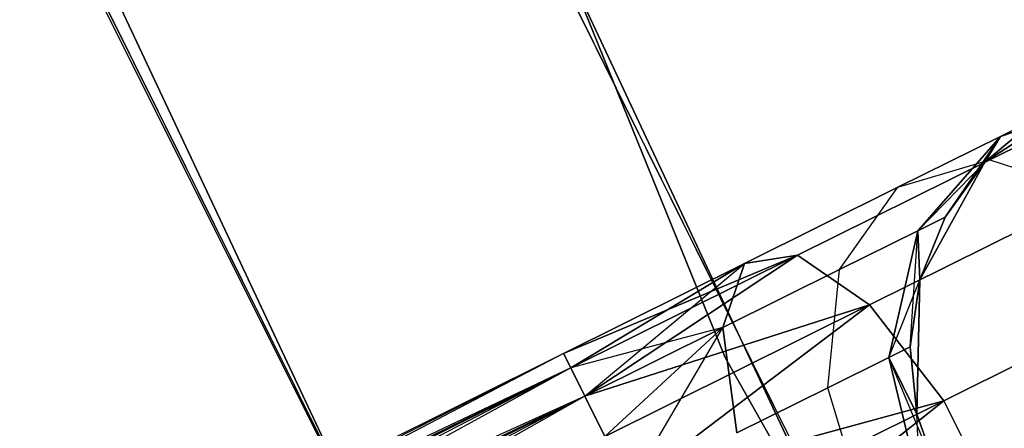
# Model space of a CAD drawing. Extents: x -91 to 91, y -91 to 262.
# Tile 42 of 256: x -58.29 to -54.79, y -27.2 to -25.74. Entities that reach past the tile are written whole.
import ezdxf

# ---------------------------------------------------------------- set-up
doc = ezdxf.new("R2010")
doc.units = 0
doc.header["$LTSCALE"] = 25.4
doc.layers.get('0').update_dxf_attribs({"linetype": 'CONTINUOUS'})

# ---------------------------------------------------------------- blocks, each defined once
blk = doc.blocks.new('ETE0_STL_1')
at = {"color": 0}
for p, q in [((-58.8222, -19.4357, 327.5076), (-55.7821, -26.9473, 327.5076)), ((-55.7821, -26.9473, 328.5076), (-58.8222, -19.4357, 328.5076)), ((-58.8222, -19.4357, 327.5076), (-55.7821, -26.9473, 327.5076)), ((-55.7821, -26.9473, 328.5076), (-58.8222, -19.4357, 328.5076)), ((-54.2876, -29.9475, 330.5076), (-57.7321, -22.6053, 330.5076)), ((-57.7321, -22.6053, 321.0076), (-54.2876, -29.9475, 321.0076)), ((-57.7321, -22.6053, 321.0076), (-54.2876, -29.9475, 321.0076)), ((-54.2876, -29.9475, 330.5076), (-57.7321, -22.6053, 330.5076)), ((-59.1289, -23.1523, 330.5076), (-55.601, -30.672, 330.5076)), ((-55.601, -30.672, 321.0076), (-59.1289, -23.1523, 321.0076)), ((-59.1289, -23.1523, 330.5076), (-55.601, -30.672, 330.5076)), ((-55.601, -30.672, 321.0076), (-59.1289, -23.1523, 321.0076)), ((-57.2222, -23.8667, 159.5), (-53.6174, -31.1315, 159.5)), ((-53.6174, -31.1315, 169), (-57.2222, -23.8667, 169)), ((-53.6174, -31.1315, 169), (-57.2222, -23.8667, 169)), ((-57.2222, -23.8667, 159.5), (-53.6174, -31.1315, 159.5)), ((-54.9146, -31.8847, 159.5), (-58.6066, -24.4441, 159.5)), ((-58.6066, -24.4441, 169), (-54.9146, -31.8847, 169)), ((-54.9146, -31.8847, 159.5), (-58.6066, -24.4441, 159.5)), ((-58.6066, -24.4441, 169), (-54.9146, -31.8847, 169)), ((-58.5318, -24.6227, 158.5), (-54.8172, -32.052, 158.5)), ((-54.8172, -32.052, 159.5), (-58.5318, -24.6227, 159.5)), ((-58.5318, -24.6227, 158.5), (-54.8172, -32.052, 158.5)), ((-54.8172, -32.052, 159.5), (-58.5318, -24.6227, 159.5)), ((-54.4579, -25.9888, 327.5076), (-54.8577, -26.2521, 327.5076)), ((-54.8577, -26.2521, 163.5076), (-54.4579, -25.9888, 163.5076)), ((-54.4579, -25.9888, 327.5076), (-54.8577, -26.2521, 327.5076)), ((-54.8577, -26.2521, 163.5076), (-54.4579, -25.9888, 163.5076)), ((-54.4579, -25.9888, 322.0076), (-54.8019, -26.1599, 321.2884)), ((-54.4579, -25.9888, 322.0076), (-54.8019, -26.1599, 321.2884)), ((-54.8019, -26.1599, 168.7269), (-54.4579, -25.9888, 168.0076)), ((-54.8019, -26.1599, 168.7269), (-54.4579, -25.9888, 168.0076)), ((-54.3831, -26.0161, 321.1065), (-54.8402, -26.2434, 320.3427)), ((-54.3831, -26.0161, 321.1065), (-54.8402, -26.2434, 320.3427)), ((-54.8402, -26.2434, 169.6726), (-54.3831, -26.0161, 168.9087)), ((-54.8402, -26.2434, 169.6726), (-54.3831, -26.0161, 168.9087)), ((-54.3831, -26.0161, 321.1065), (-54.8019, -26.1599, 321.2884)), ((-54.3831, -26.0161, 321.1065), (-54.8019, -26.1599, 321.2884)), ((-54.8019, -26.1599, 168.7269), (-54.3831, -26.0161, 168.9087)), ((-54.8019, -26.1599, 168.7269), (-54.3831, -26.0161, 168.9087)), ((-54.6738, -26.0962, 322.0076), (-54.8577, -26.2521, 327.5076)), ((-54.6738, -26.0962, 322.0076), (-54.8577, -26.2521, 322.0076)), ((-54.6738, -26.0962, 322.0076), (-54.8577, -26.2521, 327.5076)), ((-54.6738, -26.0962, 322.0076), (-54.8577, -26.2521, 322.0076)), ((-54.6738, -26.0962, 168.0076), (-54.8577, -26.2521, 168.0076)), ((-54.8577, -26.2521, 163.5076), (-54.6738, -26.0962, 168.0076)), ((-54.6738, -26.0962, 168.0076), (-54.8577, -26.2521, 168.0076)), ((-54.8577, -26.2521, 163.5076), (-54.6738, -26.0962, 168.0076)), ((-54.6738, -26.0962, 322.0076), (-54.8019, -26.1599, 321.2884)), ((-54.6738, -26.0962, 322.0076), (-54.8019, -26.1599, 321.2884)), ((-54.8019, -26.1599, 168.7269), (-54.6738, -26.0962, 168.0076)), ((-54.8019, -26.1599, 168.7269), (-54.6738, -26.0962, 168.0076)), ((-54.8019, -26.1599, 321.2884), (-55.1667, -26.3413, 320.6786)), ((-54.8019, -26.1599, 321.2884), (-55.1667, -26.3413, 320.6786)), ((-55.1667, -26.3413, 169.3366), (-54.8019, -26.1599, 168.7269)), ((-55.1667, -26.3413, 169.3366), (-54.8019, -26.1599, 168.7269)), ((-54.8019, -26.1599, 321.2884), (-55.0965, -26.496, 321.4596)), ((-54.8019, -26.1599, 321.2884), (-55.0965, -26.496, 321.4596)), ((-55.0965, -26.496, 168.5556), (-54.8019, -26.1599, 168.7269)), ((-55.0965, -26.496, 168.5556), (-54.8019, -26.1599, 168.7269)), ((-54.9989, -26.4474, 322.0076), (-54.8019, -26.1599, 321.2884)), ((-54.9989, -26.4474, 322.0076), (-54.8019, -26.1599, 321.2884)), ((-54.8577, -26.2521, 322.0076), (-54.8019, -26.1599, 321.2884)), ((-54.8577, -26.2521, 322.0076), (-54.8019, -26.1599, 321.2884)), ((-54.8019, -26.1599, 168.7269), (-54.8577, -26.2521, 168.0076)), ((-54.8019, -26.1599, 168.7269), (-54.8577, -26.2521, 168.0076)), ((-54.8402, -26.2434, 320.3427), (-55.5241, -26.5835, 319.8322)), ((-54.8402, -26.2434, 320.3427), (-55.5241, -26.5835, 319.8322)), ((-55.5241, -26.5835, 170.183), (-54.8402, -26.2434, 169.6726)), ((-55.5241, -26.5835, 170.183), (-54.8402, -26.2434, 169.6726)), ((-55.1667, -26.3413, 320.6786), (-54.8402, -26.2434, 320.3427)), ((-55.1667, -26.3413, 320.6786), (-54.8402, -26.2434, 320.3427)), ((-55.1667, -26.3413, 169.3366), (-54.8402, -26.2434, 169.6726)), ((-55.1667, -26.3413, 169.3366), (-54.8402, -26.2434, 169.6726)), ((-54.8402, -26.2434, 320.3427), (-54.4697, -26.3628, 320.0641)), ((-54.8402, -26.2434, 320.3427), (-54.4697, -26.3628, 320.0641)), ((-54.8402, -26.2434, 169.6726), (-54.4697, -26.3628, 169.9511)), ((-54.8402, -26.2434, 169.6726), (-54.4697, -26.3628, 169.9511)), ((-55.0965, -26.496, 168.5556), (-54.8577, -26.2521, 168.0076)), ((-55.0965, -26.496, 168.5556), (-54.8577, -26.2521, 168.0076)), ((-54.8577, -26.2521, 327.5076), (-55.0893, -26.6709, 327.5076)), ((-55.0893, -26.6709, 163.5076), (-54.8577, -26.2521, 163.5076)), ((-54.8577, -26.2521, 327.5076), (-55.0893, -26.6709, 327.5076)), ((-55.0893, -26.6709, 163.5076), (-54.8577, -26.2521, 163.5076)), ((-54.8577, -26.2521, 322.0076), (-54.9989, -26.4474, 322.0076)), ((-54.9989, -26.4474, 322.0076), (-54.8577, -26.2521, 327.5076)), ((-54.9989, -26.4474, 322.0076), (-54.8577, -26.2521, 327.5076)), ((-54.8577, -26.2521, 322.0076), (-54.9989, -26.4474, 322.0076)), ((-54.8577, -26.2521, 168.0076), (-54.9989, -26.4474, 168.0076)), ((-54.9989, -26.4474, 168.0076), (-54.8577, -26.2521, 163.5076)), ((-54.9989, -26.4474, 168.0076), (-54.8577, -26.2521, 163.5076)), ((-54.8577, -26.2521, 168.0076), (-54.9989, -26.4474, 168.0076)), ((-54.8577, -26.2521, 322.0076), (-54.8577, -26.2521, 327.5076)), ((-54.8577, -26.2521, 322.0076), (-54.8577, -26.2521, 327.5076)), ((-54.8577, -26.2521, 168.0076), (-54.8577, -26.2521, 163.5076)), ((-54.8577, -26.2521, 168.0076), (-54.8577, -26.2521, 163.5076)), ((-55.1667, -26.3413, 320.6786), (-55.7126, -26.6128, 320.2712)), ((-55.1667, -26.3413, 320.6786), (-55.7126, -26.6128, 320.2712)), ((-55.7126, -26.6128, 169.744), (-55.1667, -26.3413, 169.3366)), ((-55.7126, -26.6128, 169.744), (-55.1667, -26.3413, 169.3366)), ((-55.3745, -26.6342, 320.9951), (-55.1667, -26.3413, 320.6786)), ((-55.3745, -26.6342, 320.9951), (-55.1667, -26.3413, 320.6786)), ((-55.3745, -26.6342, 169.0201), (-55.1667, -26.3413, 169.3366)), ((-55.3745, -26.6342, 169.0201), (-55.1667, -26.3413, 169.3366)), ((-54.4697, -26.3628, 320.0641), (-55.2681, -26.7598, 319.4683)), ((-54.4697, -26.3628, 320.0641), (-55.2681, -26.7598, 319.4683)), ((-55.2681, -26.7598, 170.5469), (-54.4697, -26.3628, 169.9511)), ((-55.2681, -26.7598, 170.5469), (-54.4697, -26.3628, 169.9511)), ((-54.9989, -26.4474, 322.0076), (-55.0965, -26.496, 321.4596)), ((-54.9989, -26.4474, 322.0076), (-55.0965, -26.496, 321.4596)), ((-55.0965, -26.496, 168.5556), (-54.9989, -26.4474, 168.0076)), ((-55.0965, -26.496, 168.5556), (-54.9989, -26.4474, 168.0076)), ((-54.9989, -26.4474, 322.0076), (-55.0893, -26.6709, 327.5076)), ((-54.9989, -26.4474, 322.0076), (-55.0893, -26.6709, 322.0076)), ((-54.9989, -26.4474, 322.0076), (-55.0893, -26.6709, 327.5076)), ((-54.9989, -26.4474, 322.0076), (-55.0893, -26.6709, 322.0076)), ((-54.9989, -26.4474, 168.0076), (-55.0893, -26.6709, 168.0076)), ((-55.0893, -26.6709, 163.5076), (-54.9989, -26.4474, 168.0076)), ((-54.9989, -26.4474, 168.0076), (-55.0893, -26.6709, 168.0076)), ((-55.0893, -26.6709, 163.5076), (-54.9989, -26.4474, 168.0076)), ((-55.0965, -26.496, 321.4596), (-55.3745, -26.6342, 320.9951)), ((-55.0965, -26.496, 321.4596), (-55.3745, -26.6342, 320.9951)), ((-55.3745, -26.6342, 169.0201), (-55.0965, -26.496, 168.5556)), ((-55.3745, -26.6342, 169.0201), (-55.0965, -26.496, 168.5556)), ((-55.0965, -26.496, 321.4596), (-55.1996, -26.9473, 321.5811)), ((-55.0965, -26.496, 321.4596), (-55.1996, -26.9473, 321.5811)), ((-55.1996, -26.9473, 168.4341), (-55.0965, -26.496, 168.5556)), ((-55.1996, -26.9473, 168.4341), (-55.0965, -26.496, 168.5556)), ((-55.1236, -26.9095, 322.0076), (-55.0965, -26.496, 321.4596)), ((-55.1236, -26.9095, 322.0076), (-55.0965, -26.496, 321.4596)), ((-55.0893, -26.6709, 322.0076), (-55.0965, -26.496, 321.4596)), ((-55.0893, -26.6709, 322.0076), (-55.0965, -26.496, 321.4596)), ((-55.0965, -26.496, 168.5556), (-55.0893, -26.6709, 168.0076)), ((-55.0965, -26.496, 168.5556), (-55.0893, -26.6709, 168.0076)), ((-55.5241, -26.5835, 319.8322), (-56.3567, -26.933, 319.8871)), ((-55.5241, -26.5835, 319.8322), (-56.3567, -26.933, 319.8871)), ((-56.3567, -26.933, 170.1281), (-55.5241, -26.5835, 170.183)), ((-56.3567, -26.933, 170.1281), (-55.5241, -26.5835, 170.183)), ((-55.5241, -26.5835, 319.8322), (-56.331, -26.9847, 319.653)), ((-55.5241, -26.5835, 319.8322), (-56.331, -26.9847, 319.653)), ((-56.331, -26.9847, 170.3622), (-55.5241, -26.5835, 170.183)), ((-56.331, -26.9847, 170.3622), (-55.5241, -26.5835, 170.183)), ((-55.5241, -26.5835, 319.8322), (-56.2811, -27.085, 319.4395)), ((-55.5241, -26.5835, 319.8322), (-56.2811, -27.085, 319.4395)), ((-56.2811, -27.085, 170.5757), (-55.5241, -26.5835, 170.183)), ((-56.2811, -27.085, 170.5757), (-55.5241, -26.5835, 170.183)), ((-55.7126, -26.6128, 320.2712), (-55.5241, -26.5835, 319.8322)), ((-55.7126, -26.6128, 320.2712), (-55.5241, -26.5835, 319.8322)), ((-55.5241, -26.5835, 170.183), (-55.7126, -26.6128, 169.744)), ((-55.5241, -26.5835, 170.183), (-55.7126, -26.6128, 169.744)), ((-55.5241, -26.5835, 319.8322), (-55.2681, -26.7598, 319.4683)), ((-55.5241, -26.5835, 319.8322), (-55.2681, -26.7598, 319.4683)), ((-55.2681, -26.7598, 170.5469), (-55.5241, -26.5835, 170.183)), ((-55.2681, -26.7598, 170.5469), (-55.5241, -26.5835, 170.183)), ((-55.7126, -26.6128, 320.2712), (-56.3567, -26.933, 320.1281)), ((-55.7126, -26.6128, 320.2712), (-56.3567, -26.933, 319.8871)), ((-55.7126, -26.6128, 320.2712), (-56.3567, -26.933, 320.1281)), ((-55.7126, -26.6128, 320.2712), (-56.3567, -26.933, 319.8871)), ((-56.3567, -26.933, 170.1281), (-55.7126, -26.6128, 169.744)), ((-56.3567, -26.933, 169.8871), (-55.7126, -26.6128, 169.744)), ((-56.3567, -26.933, 169.8871), (-55.7126, -26.6128, 169.744)), ((-56.3567, -26.933, 170.1281), (-55.7126, -26.6128, 169.744)), ((-55.7126, -26.6128, 320.2712), (-56.331, -26.9847, 320.3622)), ((-55.7126, -26.6128, 320.2712), (-56.331, -26.9847, 320.3622)), ((-56.331, -26.9847, 169.653), (-55.7126, -26.6128, 169.744)), ((-56.331, -26.9847, 169.653), (-55.7126, -26.6128, 169.744)), ((-56.2811, -27.085, 169.4395), (-55.7126, -26.6128, 169.744)), ((-56.2811, -27.085, 169.4395), (-55.7126, -26.6128, 169.744)), ((-55.7904, -26.841, 320.6847), (-55.7126, -26.6128, 320.2712)), ((-55.7904, -26.841, 320.6847), (-55.7126, -26.6128, 320.2712)), ((-55.7126, -26.6128, 169.744), (-55.7904, -26.841, 169.3306)), ((-55.7126, -26.6128, 169.744), (-55.7904, -26.841, 169.3306)), ((-55.3745, -26.6342, 320.9951), (-55.7904, -26.841, 320.6847)), ((-55.3745, -26.6342, 320.9951), (-55.7904, -26.841, 320.6847)), ((-55.7904, -26.841, 169.3306), (-55.3745, -26.6342, 169.0201)), ((-55.7904, -26.841, 169.3306), (-55.3745, -26.6342, 169.0201)), ((-55.4159, -27.0549, 321.2195), (-55.3745, -26.6342, 320.9951)), ((-55.4159, -27.0549, 321.2195), (-55.3745, -26.6342, 320.9951)), ((-55.4159, -27.0549, 168.7957), (-55.3745, -26.6342, 169.0201)), ((-55.4159, -27.0549, 168.7957), (-55.3745, -26.6342, 169.0201)), ((-55.1996, -26.9473, 168.4341), (-55.0893, -26.6709, 168.0076)), ((-55.1996, -26.9473, 168.4341), (-55.0893, -26.6709, 168.0076)), ((-55.0893, -26.6709, 322.0076), (-55.1236, -26.9095, 322.0076)), ((-55.1236, -26.9095, 322.0076), (-55.0893, -26.6709, 327.5076)), ((-55.1236, -26.9095, 322.0076), (-55.0893, -26.6709, 327.5076)), ((-55.0893, -26.6709, 322.0076), (-55.1236, -26.9095, 322.0076)), ((-55.0893, -26.6709, 168.0076), (-55.1236, -26.9095, 168.0076)), ((-55.1236, -26.9095, 168.0076), (-55.0893, -26.6709, 163.5076)), ((-55.1236, -26.9095, 168.0076), (-55.0893, -26.6709, 163.5076)), ((-55.0893, -26.6709, 168.0076), (-55.1236, -26.9095, 168.0076)), ((-55.0893, -26.6709, 327.5076), (-55.0998, -27.1494, 327.5076)), ((-55.0998, -27.1494, 163.5076), (-55.0893, -26.6709, 163.5076)), ((-55.0893, -26.6709, 327.5076), (-55.0998, -27.1494, 327.5076)), ((-55.0998, -27.1494, 163.5076), (-55.0893, -26.6709, 163.5076)), ((-55.0893, -26.6709, 322.0076), (-55.0893, -26.6709, 327.5076)), ((-55.0893, -26.6709, 322.0076), (-55.0893, -26.6709, 327.5076)), ((-55.0893, -26.6709, 168.0076), (-55.0893, -26.6709, 163.5076)), ((-55.0893, -26.6709, 168.0076), (-55.0893, -26.6709, 163.5076)), ((-54.1402, -26.6722, 319.9068), (-55.0032, -27.1014, 319.2628)), ((-54.1402, -26.6722, 319.9068), (-55.0032, -27.1014, 319.2628)), ((-55.0032, -27.1014, 170.7524), (-54.1402, -26.6722, 170.1084)), ((-55.0032, -27.1014, 170.7524), (-54.1402, -26.6722, 170.1084)), ((-55.2681, -26.7598, 319.4683), (-56.2811, -27.085, 319.4395)), ((-55.2681, -26.7598, 319.4683), (-56.2811, -27.085, 319.4395)), ((-56.2811, -27.085, 170.5757), (-55.2681, -26.7598, 170.5469)), ((-56.2811, -27.085, 170.5757), (-55.2681, -26.7598, 170.5469)), ((-55.2681, -26.7598, 319.4683), (-56.2099, -27.2281, 319.2591)), ((-55.2681, -26.7598, 319.4683), (-56.2099, -27.2281, 319.2591)), ((-56.2099, -27.2281, 170.7561), (-55.2681, -26.7598, 170.5469)), ((-56.2099, -27.2281, 170.7561), (-55.2681, -26.7598, 170.5469)), ((-55.2681, -26.7598, 319.4683), (-56.1216, -27.4058, 319.1222)), ((-55.2681, -26.7598, 319.4683), (-56.1216, -27.4058, 319.1222)), ((-56.1216, -27.4058, 170.8931), (-55.2681, -26.7598, 170.5469)), ((-56.1216, -27.4058, 170.8931), (-55.2681, -26.7598, 170.5469)), ((-55.2681, -26.7598, 319.4683), (-55.0032, -27.1014, 319.2628)), ((-55.2681, -26.7598, 319.4683), (-55.0032, -27.1014, 319.2628)), ((-55.0032, -27.1014, 170.7524), (-55.2681, -26.7598, 170.5469)), ((-55.0032, -27.1014, 170.7524), (-55.2681, -26.7598, 170.5469)), ((-55.7904, -26.841, 320.6847), (-56.331, -26.9847, 320.3622)), ((-55.7904, -26.841, 320.6847), (-56.331, -26.9847, 320.3622)), ((-55.7904, -26.841, 320.6847), (-56.2811, -27.085, 320.5757)), ((-55.7904, -26.841, 320.6847), (-56.2811, -27.085, 320.5757)), ((-56.2811, -27.085, 169.4395), (-55.7904, -26.841, 169.3306)), ((-56.2811, -27.085, 169.4395), (-55.7904, -26.841, 169.3306)), ((-55.7904, -26.841, 320.6847), (-56.2099, -27.2281, 320.7561)), ((-55.7904, -26.841, 320.6847), (-56.2099, -27.2281, 320.7561)), ((-56.2099, -27.2281, 169.2591), (-55.7904, -26.841, 169.3306)), ((-56.2099, -27.2281, 169.2591), (-55.7904, -26.841, 169.3306)), ((-56.1216, -27.4058, 169.1222), (-55.7904, -26.841, 169.3306)), ((-56.1216, -27.4058, 169.1222), (-55.7904, -26.841, 169.3306)), ((-55.7397, -27.2159, 320.9779), (-55.7904, -26.841, 320.6847)), ((-55.7397, -27.2159, 320.9779), (-55.7904, -26.841, 320.6847)), ((-55.7904, -26.841, 169.3306), (-55.7397, -27.2159, 169.0373)), ((-55.7904, -26.841, 169.3306), (-55.7397, -27.2159, 169.0373)), ((-55.1236, -26.9095, 322.0076), (-55.1996, -26.9473, 321.5811)), ((-55.1236, -26.9095, 322.0076), (-55.1996, -26.9473, 321.5811)), ((-55.1996, -26.9473, 168.4341), (-55.1236, -26.9095, 168.0076)), ((-55.1996, -26.9473, 168.4341), (-55.1236, -26.9095, 168.0076)), ((-55.1236, -26.9095, 322.0076), (-55.0998, -27.1494, 327.5076)), ((-55.1236, -26.9095, 322.0076), (-55.0998, -27.1494, 327.5076)), ((-55.1236, -26.9095, 322.0076), (-55.0998, -27.1494, 322.0076)), ((-55.1236, -26.9095, 322.0076), (-55.0998, -27.1494, 322.0076)), ((-55.1236, -26.9095, 168.0076), (-55.0998, -27.1494, 168.0076)), ((-55.0998, -27.1494, 163.5076), (-55.1236, -26.9095, 168.0076)), ((-55.1236, -26.9095, 168.0076), (-55.0998, -27.1494, 168.0076)), ((-55.0998, -27.1494, 163.5076), (-55.1236, -26.9095, 168.0076)), ((-56.3567, -26.933, 170.1281), (-63.244, -30.3579, 170.1281)), ((-56.3567, -26.933, 170.1281), (-63.244, -30.3579, 170.1281)), ((-56.3567, -26.933, 169.8871), (-63.244, -30.3579, 170.1281)), ((-56.3567, -26.933, 169.8871), (-63.244, -30.3579, 170.1281)), ((-56.3567, -26.933, 169.8871), (-63.2184, -30.4096, 169.653)), ((-56.3567, -26.933, 169.8871), (-63.2184, -30.4096, 169.653)), ((-56.3567, -26.933, 320.1281), (-59.0563, -28.3399, 320.1334)), ((-56.3567, -26.933, 320.1281), (-59.0563, -28.3399, 320.1334)), ((-56.3567, -26.933, 319.8871), (-59.0184, -28.2566, 319.6635)), ((-56.3567, -26.933, 320.1281), (-59.0184, -28.2566, 319.6635)), ((-56.3567, -26.933, 320.1281), (-59.0184, -28.2566, 319.6635)), ((-56.3567, -26.933, 319.8871), (-59.0184, -28.2566, 319.6635)), ((-56.3567, -26.933, 320.1281), (-56.331, -26.9847, 320.3622)), ((-56.331, -26.9847, 319.653), (-56.3567, -26.933, 319.8871)), ((-56.3567, -26.933, 320.1281), (-56.331, -26.9847, 320.3622)), ((-56.331, -26.9847, 319.653), (-56.3567, -26.933, 319.8871)), ((-56.331, -26.9847, 170.3622), (-56.3567, -26.933, 170.1281)), ((-56.3567, -26.933, 169.8871), (-56.331, -26.9847, 169.653)), ((-56.3567, -26.933, 169.8871), (-56.331, -26.9847, 169.653)), ((-56.331, -26.9847, 170.3622), (-56.3567, -26.933, 170.1281)), ((-55.7821, -26.9473, 327.5076), (-55.7821, -26.9473, 328.5076)), ((-55.7821, -26.9473, 327.5076), (-51.7876, -33.9978, 327.5076)), ((-51.7876, -33.9978, 328.5076), (-55.7821, -26.9473, 328.5076)), ((-55.7821, -26.9473, 327.5076), (-55.7821, -26.9473, 328.5076)), ((-55.7821, -26.9473, 327.5076), (-51.7876, -33.9978, 327.5076)), ((-51.7876, -33.9978, 328.5076), (-55.7821, -26.9473, 328.5076)), ((-55.1996, -26.9473, 321.5811), (-55.4159, -27.0549, 321.2195)), ((-55.1996, -26.9473, 321.5811), (-55.4159, -27.0549, 321.2195)), ((-55.4159, -27.0549, 168.7957), (-55.1996, -26.9473, 168.4341)), ((-55.4159, -27.0549, 168.7957), (-55.1996, -26.9473, 168.4341)), ((-55.1996, -26.9473, 321.5811), (-55.0874, -27.4105, 321.6249)), ((-55.0192, -27.3766, 322.0076), (-55.1996, -26.9473, 321.5811)), ((-55.0998, -27.1494, 322.0076), (-55.1996, -26.9473, 321.5811)), ((-55.0192, -27.3766, 322.0076), (-55.1996, -26.9473, 321.5811)), ((-55.0998, -27.1494, 322.0076), (-55.1996, -26.9473, 321.5811)), ((-55.1996, -26.9473, 321.5811), (-55.0874, -27.4105, 321.6249)), ((-55.0874, -27.4105, 168.3903), (-55.1996, -26.9473, 168.4341)), ((-55.1996, -26.9473, 168.4341), (-55.0998, -27.1494, 168.0076)), ((-55.1996, -26.9473, 168.4341), (-55.0998, -27.1494, 168.0076)), ((-55.0874, -27.4105, 168.3903), (-55.1996, -26.9473, 168.4341)), ((-56.331, -26.9847, 170.3622), (-63.244, -30.3579, 170.1281)), ((-56.331, -26.9847, 170.3622), (-63.244, -30.3579, 170.1281)), ((-56.331, -26.9847, 169.653), (-63.2184, -30.4096, 169.653)), ((-56.331, -26.9847, 169.653), (-63.2184, -30.4096, 169.653)), ((-56.331, -26.9847, 170.3622), (-63.1685, -30.5099, 170.5757)), ((-56.331, -26.9847, 170.3622), (-63.1685, -30.5099, 170.5757)), ((-56.331, -26.9847, 320.3622), (-59.0563, -28.3399, 320.1334)), ((-56.331, -26.9847, 320.3622), (-59.0563, -28.3399, 320.1334)), ((-56.331, -26.9847, 319.653), (-59.0184, -28.2566, 319.6635)), ((-56.331, -26.9847, 319.653), (-59.0184, -28.2566, 319.6635)), ((-56.331, -26.9847, 319.653), (-58.8829, -28.3788, 319.2211)), ((-56.331, -26.9847, 319.653), (-58.8829, -28.3788, 319.2211)), ((-56.331, -26.9847, 320.3622), (-56.2811, -27.085, 320.5757)), ((-56.2811, -27.085, 319.4395), (-56.331, -26.9847, 319.653)), ((-56.331, -26.9847, 320.3622), (-56.2811, -27.085, 320.5757)), ((-56.2811, -27.085, 319.4395), (-56.331, -26.9847, 319.653)), ((-56.2811, -27.085, 170.5757), (-56.331, -26.9847, 170.3622)), ((-56.331, -26.9847, 169.653), (-56.2811, -27.085, 169.4395)), ((-56.331, -26.9847, 169.653), (-56.2811, -27.085, 169.4395)), ((-56.2811, -27.085, 170.5757), (-56.331, -26.9847, 170.3622)), ((-56.2811, -27.085, 169.4395), (-63.2184, -30.4096, 169.653)), ((-56.2811, -27.085, 169.4395), (-63.2184, -30.4096, 169.653)), ((-56.2811, -27.085, 170.5757), (-63.1685, -30.5099, 170.5757)), ((-56.2811, -27.085, 170.5757), (-63.1685, -30.5099, 170.5757)), ((-56.2811, -27.085, 169.4395), (-63.0973, -30.653, 169.2591)), ((-56.2811, -27.085, 169.4395), (-63.0973, -30.653, 169.2591)), ((-56.2811, -27.085, 320.5757), (-59.0563, -28.3399, 320.1334)), ((-56.2811, -27.085, 320.5757), (-59.0563, -28.3399, 320.1334)), ((-56.2811, -27.085, 320.5757), (-58.988, -28.6096, 320.5228)), ((-56.2811, -27.085, 320.5757), (-58.988, -28.6096, 320.5228)), ((-56.2811, -27.085, 319.4395), (-58.8829, -28.3788, 319.2211)), ((-56.2811, -27.085, 319.4395), (-58.8829, -28.3788, 319.2211)), ((-56.2811, -27.085, 320.5757), (-56.2099, -27.2281, 320.7561)), ((-56.2099, -27.2281, 319.2591), (-56.2811, -27.085, 319.4395)), ((-56.2811, -27.085, 320.5757), (-56.2099, -27.2281, 320.7561)), ((-56.2099, -27.2281, 319.2591), (-56.2811, -27.085, 319.4395)), ((-56.2099, -27.2281, 170.7561), (-56.2811, -27.085, 170.5757)), ((-56.2811, -27.085, 169.4395), (-56.2099, -27.2281, 169.2591)), ((-56.2811, -27.085, 169.4395), (-56.2099, -27.2281, 169.2591)), ((-56.2099, -27.2281, 170.7561), (-56.2811, -27.085, 170.5757)), ((-55.4159, -27.0549, 321.2195), (-55.7397, -27.2159, 320.9779)), ((-55.4159, -27.0549, 321.2195), (-55.7397, -27.2159, 320.9779)), ((-55.7397, -27.2159, 169.0373), (-55.4159, -27.0549, 168.7957)), ((-55.7397, -27.2159, 169.0373), (-55.4159, -27.0549, 168.7957)), ((-55.2815, -27.5071, 321.3005), (-55.4159, -27.0549, 321.2195)), ((-55.2815, -27.5071, 321.3005), (-55.4159, -27.0549, 321.2195)), ((-55.2815, -27.5071, 168.7147), (-55.4159, -27.0549, 168.7957)), ((-55.2815, -27.5071, 168.7147), (-55.4159, -27.0549, 168.7957)), ((-55.0032, -27.1014, 319.2628), (-56.1216, -27.4058, 319.1222)), ((-55.0032, -27.1014, 319.2628), (-56.1216, -27.4058, 319.1222)), ((-56.1216, -27.4058, 170.8931), (-55.0032, -27.1014, 170.7524)), ((-56.1216, -27.4058, 170.8931), (-55.0032, -27.1014, 170.7524)), ((-55.0032, -27.1014, 319.2628), (-56.0212, -27.6076, 319.0367)), ((-55.0032, -27.1014, 319.2628), (-56.0212, -27.6076, 319.0367)), ((-56.0212, -27.6076, 170.9785), (-55.0032, -27.1014, 170.7524)), ((-56.0212, -27.6076, 170.9785), (-55.0032, -27.1014, 170.7524)), ((-55.0032, -27.1014, 319.2628), (-55.9146, -27.8219, 319.0076)), ((-55.0032, -27.1014, 319.2628), (-55.9146, -27.8219, 319.0076)), ((-55.9146, -27.8219, 171.0076), (-55.0032, -27.1014, 170.7524)), ((-55.9146, -27.8219, 171.0076), (-55.0032, -27.1014, 170.7524)), ((-55.0032, -27.1014, 319.2628), (-54.7901, -27.53, 319.2628)), ((-55.0032, -27.1014, 319.2628), (-54.7901, -27.53, 319.2628)), ((-54.7901, -27.53, 170.7524), (-55.0032, -27.1014, 170.7524)), ((-54.7901, -27.53, 170.7524), (-55.0032, -27.1014, 170.7524)), ((-55.0998, -27.1494, 327.5076), (-55.0192, -27.3766, 327.5076)), ((-55.0192, -27.3766, 163.5076), (-55.0998, -27.1494, 163.5076)), ((-55.0998, -27.1494, 322.0076), (-55.0998, -27.1494, 327.5076)), ((-55.0998, -27.1494, 322.0076), (-55.0998, -27.1494, 327.5076)), ((-55.0998, -27.1494, 322.0076), (-55.0192, -27.3766, 322.0076)), ((-55.0998, -27.1494, 327.5076), (-55.0192, -27.3766, 327.5076)), ((-55.0998, -27.1494, 322.0076), (-55.0192, -27.3766, 322.0076)), ((-55.0874, -27.4105, 168.3903), (-55.0998, -27.1494, 168.0076)), ((-55.0998, -27.1494, 168.0076), (-55.0192, -27.3766, 168.0076)), ((-55.0874, -27.4105, 168.3903), (-55.0998, -27.1494, 168.0076)), ((-55.0998, -27.1494, 168.0076), (-55.0192, -27.3766, 168.0076)), ((-55.0998, -27.1494, 168.0076), (-55.0998, -27.1494, 163.5076)), ((-55.0192, -27.3766, 163.5076), (-55.0998, -27.1494, 163.5076)), ((-55.0998, -27.1494, 168.0076), (-55.0998, -27.1494, 163.5076))]:
    blk.add_line(p, q, dxfattribs=at)

msp = doc.modelspace()

# ---------------------------------------------------------------- block references
at = {"color": 253}
msp.add_blockref('ETE0_STL_1', (0, 0), dxfattribs=at)

doc.saveas('drawing.dxf')
